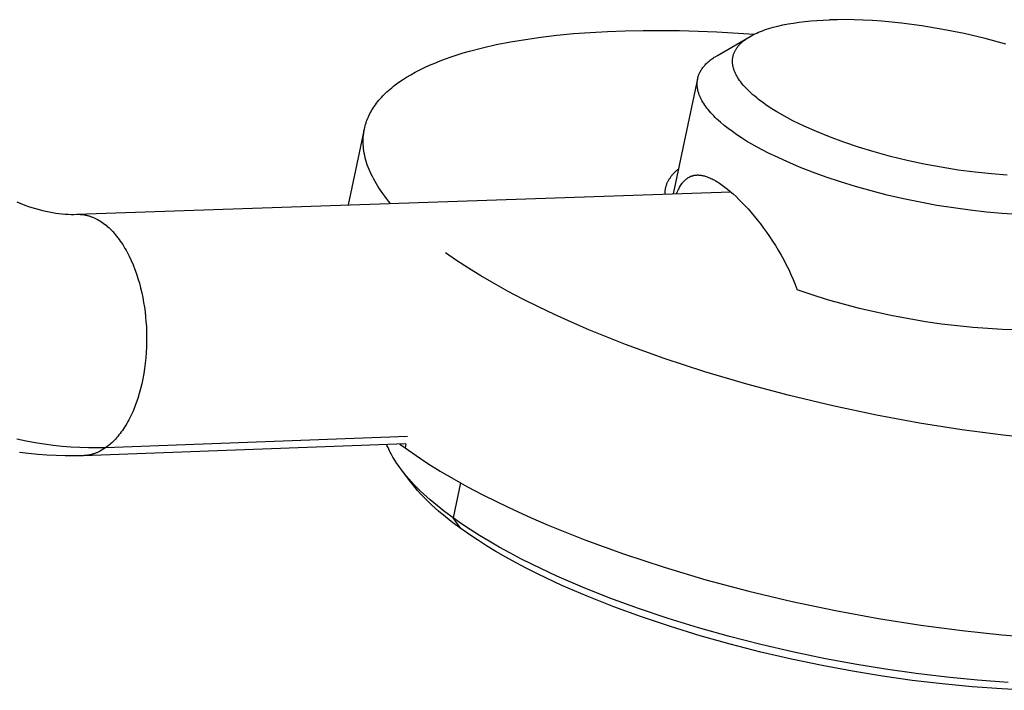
# Model space of a CAD drawing. Header units: millimetres. Extents: x -7950 to -6950, y 4408 to 5408.
# Tile 7 of 111: x -7679 to -7663, y 4588 to 4598. Entities that reach past the tile are written whole.
import ezdxf

# ---------------------------------------------------------------- set-up
doc = ezdxf.new("R2010")
doc.units = ezdxf.units.MM
doc.layers.add('SHOW Mini_Barndoor 002', color=7, linetype='Continuous', true_color=0x000000)

msp = doc.modelspace()

# ---------------------------------------------------------------- linework, layer by layer
at = {"layer": 'SHOW Mini_Barndoor 002', "color": 18, "lineweight": -3, "true_color": 0x000000}
for points in [[(-7667.44, 4598.071), (-7667.415, 4598.085), (-7667.389, 4598.099), (-7667.362, 4598.112), (-7667.334, 4598.125), (-7667.305, 4598.138), (-7667.275, 4598.15), (-7667.244, 4598.162), (-7667.212, 4598.174), (-7667.178, 4598.185), (-7667.144, 4598.196), (-7667.073, 4598.217), (-7666.998, 4598.236), (-7666.919, 4598.254), (-7666.837, 4598.27), (-7666.752, 4598.284), (-7666.663, 4598.297), (-7666.572, 4598.308), (-7666.478, 4598.317), (-7666.381, 4598.324), (-7666.283, 4598.33), (-7666.182, 4598.334)], [(-7663.385, 4597.949), (-7663.711, 4598.037), (-7664.045, 4598.116), (-7664.381, 4598.183), (-7664.714, 4598.238), (-7665.039, 4598.281), (-7665.351, 4598.312), (-7665.502, 4598.322), (-7665.648, 4598.33), (-7665.789, 4598.335), (-7665.925, 4598.338), (-7666.056, 4598.337), (-7666.182, 4598.334)], [(-7673.56, 4596.6), (-7673.555, 4596.625), (-7673.548, 4596.65), (-7673.541, 4596.675), (-7673.534, 4596.699), (-7673.525, 4596.724), (-7673.516, 4596.748), (-7673.506, 4596.773), (-7673.496, 4596.797), (-7673.485, 4596.821), (-7673.473, 4596.846), (-7673.46, 4596.87), (-7673.446, 4596.894), (-7673.432, 4596.917), (-7673.417, 4596.941), (-7673.401, 4596.965), (-7673.385, 4596.988), (-7673.367, 4597.011), (-7673.349, 4597.035), (-7673.33, 4597.058), (-7673.311, 4597.081), (-7673.29, 4597.103), (-7673.269, 4597.126), (-7673.247, 4597.148), (-7673.224, 4597.171), (-7673.201, 4597.193), (-7673.177, 4597.215), (-7673.151, 4597.237), (-7673.126, 4597.258), (-7673.099, 4597.28), (-7673.071, 4597.301), (-7673.014, 4597.343), (-7672.954, 4597.384), (-7672.89, 4597.425), (-7672.824, 4597.464), (-7672.754, 4597.503), (-7672.681, 4597.541), (-7672.605, 4597.578), (-7672.526, 4597.614), (-7672.444, 4597.649), (-7672.359, 4597.683), (-7672.272, 4597.716), (-7672.181, 4597.748), (-7672.087, 4597.779), (-7671.99, 4597.809), (-7671.891, 4597.837), (-7671.684, 4597.891), (-7671.467, 4597.941), (-7671.24, 4597.985), (-7671.004, 4598.025), (-7670.759, 4598.06), (-7670.505, 4598.09), (-7670.244, 4598.116), (-7669.976, 4598.136), (-7669.702, 4598.151), (-7669.423, 4598.161), (-7669.139, 4598.167), (-7668.56, 4598.164), (-7667.97, 4598.143), (-7667.376, 4598.105)], [(-7667.96, 4597.769), (-7667.44, 4598.071)], [(-7663.362, 4595.869), (-7663.612, 4595.888), (-7663.872, 4595.916), (-7664.138, 4595.951), (-7664.407, 4595.994), (-7664.678, 4596.045), (-7664.947, 4596.103), (-7665.212, 4596.168), (-7665.47, 4596.238), (-7665.718, 4596.314), (-7665.955, 4596.393), (-7666.179, 4596.475), (-7666.388, 4596.56), (-7666.581, 4596.646), (-7666.673, 4596.69), (-7666.762, 4596.734), (-7666.849, 4596.78), (-7666.933, 4596.827), (-7667.015, 4596.874), (-7667.093, 4596.923), (-7667.167, 4596.972), (-7667.238, 4597.021), (-7667.305, 4597.071), (-7667.336, 4597.096), (-7667.367, 4597.122), (-7667.397, 4597.147), (-7667.425, 4597.172), (-7667.452, 4597.197), (-7667.478, 4597.223), (-7667.503, 4597.248), (-7667.526, 4597.273), (-7667.548, 4597.298), (-7667.569, 4597.324), (-7667.589, 4597.349), (-7667.607, 4597.374), (-7667.624, 4597.399), (-7667.632, 4597.411), (-7667.639, 4597.423), (-7667.646, 4597.436), (-7667.653, 4597.448), (-7667.66, 4597.46), (-7667.666, 4597.472), (-7667.672, 4597.485), (-7667.677, 4597.497), (-7667.683, 4597.509), (-7667.688, 4597.521), (-7667.692, 4597.533), (-7667.696, 4597.545), (-7667.7, 4597.557), (-7667.703, 4597.568), (-7667.707, 4597.58), (-7667.709, 4597.592), (-7667.712, 4597.603), (-7667.714, 4597.615), (-7667.715, 4597.627), (-7667.717, 4597.638), (-7667.718, 4597.649), (-7667.719, 4597.661), (-7667.719, 4597.672), (-7667.719, 4597.683), (-7667.719, 4597.694), (-7667.718, 4597.705), (-7667.717, 4597.716), (-7667.716, 4597.727), (-7667.714, 4597.738), (-7667.712, 4597.748), (-7667.71, 4597.759), (-7667.707, 4597.77), (-7667.704, 4597.78), (-7667.701, 4597.79), (-7667.697, 4597.801), (-7667.693, 4597.811), (-7667.689, 4597.821), (-7667.684, 4597.831), (-7667.679, 4597.841), (-7667.674, 4597.851), (-7667.669, 4597.86), (-7667.663, 4597.87), (-7667.657, 4597.88), (-7667.65, 4597.889), (-7667.644, 4597.898), (-7667.637, 4597.908), (-7667.629, 4597.917), (-7667.622, 4597.926), (-7667.614, 4597.935), (-7667.606, 4597.944), (-7667.597, 4597.952), (-7667.588, 4597.961), (-7667.58, 4597.97), (-7667.57, 4597.978), (-7667.561, 4597.986), (-7667.551, 4597.995), (-7667.541, 4598.003), (-7667.531, 4598.011), (-7667.509, 4598.027), (-7667.487, 4598.042), (-7667.464, 4598.057), (-7667.44, 4598.071)], [(-7668.272, 4597.401), (-7668.269, 4597.415), (-7668.266, 4597.428), (-7668.262, 4597.44), (-7668.258, 4597.453), (-7668.253, 4597.466), (-7668.248, 4597.479), (-7668.242, 4597.491), (-7668.236, 4597.504), (-7668.229, 4597.516), (-7668.222, 4597.528), (-7668.215, 4597.541), (-7668.207, 4597.553), (-7668.199, 4597.565), (-7668.19, 4597.576), (-7668.181, 4597.588), (-7668.171, 4597.6), (-7668.161, 4597.611), (-7668.151, 4597.623), (-7668.14, 4597.634), (-7668.129, 4597.645), (-7668.117, 4597.656), (-7668.105, 4597.667), (-7668.092, 4597.678), (-7668.079, 4597.689), (-7668.066, 4597.699), (-7668.052, 4597.71), (-7668.038, 4597.72), (-7668.023, 4597.73), (-7668.008, 4597.74), (-7667.993, 4597.75), (-7667.96, 4597.769)], [(-7668.653, 4595.573), (-7668.272, 4597.401)], [(-7663.196, 4595.245), (-7663.44, 4595.26), (-7663.692, 4595.283), (-7663.951, 4595.312), (-7664.213, 4595.348), (-7664.478, 4595.39), (-7664.742, 4595.439), (-7665.006, 4595.494), (-7665.265, 4595.554), (-7665.519, 4595.619), (-7665.766, 4595.689), (-7666.004, 4595.762), (-7666.232, 4595.838), (-7666.449, 4595.916), (-7666.658, 4595.998), (-7666.86, 4596.084), (-7667.054, 4596.174), (-7667.148, 4596.22), (-7667.239, 4596.267), (-7667.328, 4596.314), (-7667.413, 4596.363), (-7667.495, 4596.411), (-7667.574, 4596.461), (-7667.649, 4596.51), (-7667.721, 4596.56), (-7667.788, 4596.61), (-7667.852, 4596.66), (-7667.911, 4596.71), (-7667.939, 4596.735), (-7667.966, 4596.76), (-7667.992, 4596.785), (-7668.017, 4596.81), (-7668.041, 4596.835), (-7668.063, 4596.86), (-7668.085, 4596.884), (-7668.105, 4596.909), (-7668.124, 4596.933), (-7668.143, 4596.957), (-7668.16, 4596.981), (-7668.176, 4597.005), (-7668.19, 4597.029), (-7668.204, 4597.053), (-7668.216, 4597.076), (-7668.222, 4597.088), (-7668.228, 4597.1), (-7668.233, 4597.111), (-7668.238, 4597.123), (-7668.243, 4597.134), (-7668.247, 4597.146), (-7668.251, 4597.157), (-7668.255, 4597.168), (-7668.259, 4597.18), (-7668.262, 4597.191), (-7668.265, 4597.202), (-7668.268, 4597.213), (-7668.27, 4597.224), (-7668.272, 4597.235), (-7668.274, 4597.246), (-7668.276, 4597.257), (-7668.277, 4597.267), (-7668.279, 4597.278), (-7668.279, 4597.289), (-7668.28, 4597.299), (-7668.28, 4597.31), (-7668.28, 4597.32), (-7668.28, 4597.331), (-7668.28, 4597.341), (-7668.279, 4597.351), (-7668.278, 4597.361), (-7668.277, 4597.372), (-7668.276, 4597.382), (-7668.274, 4597.392), (-7668.272, 4597.401)], [(-7673.81, 4595.396), (-7673.56, 4596.6)], [(-7673.144, 4595.419), (-7673.176, 4595.458), (-7673.207, 4595.497), (-7673.237, 4595.537), (-7673.266, 4595.576), (-7673.293, 4595.615), (-7673.319, 4595.654), (-7673.344, 4595.692), (-7673.368, 4595.731), (-7673.391, 4595.77), (-7673.412, 4595.808), (-7673.432, 4595.846), (-7673.45, 4595.884), (-7673.468, 4595.922), (-7673.484, 4595.96), (-7673.499, 4595.997), (-7673.513, 4596.035), (-7673.525, 4596.072), (-7673.536, 4596.109), (-7673.546, 4596.145), (-7673.554, 4596.182), (-7673.562, 4596.218), (-7673.568, 4596.254), (-7673.573, 4596.29), (-7673.576, 4596.325), (-7673.578, 4596.361), (-7673.579, 4596.378), (-7673.579, 4596.396), (-7673.58, 4596.413), (-7673.579, 4596.431), (-7673.579, 4596.448), (-7673.578, 4596.465), (-7673.577, 4596.482), (-7673.575, 4596.499), (-7673.573, 4596.516), (-7673.571, 4596.533), (-7673.569, 4596.55), (-7673.566, 4596.567), (-7673.563, 4596.583), (-7673.56, 4596.6)], [(-7668.78, 4595.665), (-7668.778, 4595.675), (-7668.775, 4595.685), (-7668.773, 4595.695), (-7668.769, 4595.706), (-7668.766, 4595.716), (-7668.763, 4595.726), (-7668.759, 4595.736), (-7668.755, 4595.746), (-7668.75, 4595.756), (-7668.745, 4595.766), (-7668.74, 4595.776), (-7668.735, 4595.785), (-7668.73, 4595.795), (-7668.724, 4595.805), (-7668.718, 4595.815), (-7668.711, 4595.824), (-7668.705, 4595.834), (-7668.698, 4595.844), (-7668.69, 4595.853), (-7668.683, 4595.863), (-7668.675, 4595.872), (-7668.667, 4595.882), (-7668.659, 4595.891), (-7668.65, 4595.9), (-7668.641, 4595.909), (-7668.632, 4595.919), (-7668.622, 4595.928), (-7668.612, 4595.937), (-7668.602, 4595.946), (-7668.592, 4595.955), (-7668.57, 4595.972)], [(-7668.608, 4595.575), (-7668.598, 4595.597), (-7668.588, 4595.619), (-7668.578, 4595.639), (-7668.568, 4595.659), (-7668.558, 4595.677), (-7668.548, 4595.693), (-7668.538, 4595.71), (-7668.527, 4595.725), (-7668.517, 4595.74), (-7668.511, 4595.747), (-7668.506, 4595.754), (-7668.5, 4595.76), (-7668.495, 4595.767), (-7668.489, 4595.773), (-7668.483, 4595.779), (-7668.477, 4595.785), (-7668.471, 4595.791), (-7668.465, 4595.797), (-7668.459, 4595.802), (-7668.453, 4595.807), (-7668.447, 4595.812), (-7668.44, 4595.817), (-7668.434, 4595.821), (-7668.428, 4595.826), (-7668.421, 4595.83), (-7668.415, 4595.834), (-7668.408, 4595.838), (-7668.401, 4595.841), (-7668.394, 4595.845), (-7668.387, 4595.848), (-7668.38, 4595.851), (-7668.375, 4595.853), (-7668.369, 4595.855), (-7668.363, 4595.857), (-7668.357, 4595.859), (-7668.351, 4595.861), (-7668.345, 4595.863), (-7668.339, 4595.864), (-7668.333, 4595.865), (-7668.327, 4595.867), (-7668.321, 4595.868), (-7668.315, 4595.869), (-7668.308, 4595.869), (-7668.302, 4595.87), (-7668.296, 4595.871), (-7668.289, 4595.871), (-7668.283, 4595.871)], [(-7668.283, 4595.871), (-7668.277, 4595.872), (-7668.27, 4595.872), (-7668.264, 4595.872), (-7668.258, 4595.871), (-7668.25, 4595.871), (-7668.241, 4595.87), (-7668.233, 4595.869), (-7668.224, 4595.868), (-7668.216, 4595.867), (-7668.207, 4595.866), (-7668.199, 4595.864), (-7668.19, 4595.862), (-7668.181, 4595.861), (-7668.173, 4595.858), (-7668.164, 4595.856), (-7668.155, 4595.853), (-7668.137, 4595.848), (-7668.119, 4595.841), (-7668.1, 4595.834), (-7668.081, 4595.827), (-7668.063, 4595.818), (-7668.043, 4595.809), (-7668.024, 4595.799), (-7668.004, 4595.789), (-7667.985, 4595.777), (-7667.965, 4595.765), (-7667.944, 4595.753), (-7667.924, 4595.74), (-7667.883, 4595.711), (-7667.841, 4595.68), (-7667.798, 4595.647), (-7667.754, 4595.61), (-7667.709, 4595.571), (-7667.663, 4595.529), (-7667.617, 4595.484), (-7667.569, 4595.437), (-7667.522, 4595.387), (-7667.473, 4595.334), (-7667.424, 4595.278), (-7667.375, 4595.22), (-7667.326, 4595.159), (-7667.276, 4595.095), (-7667.227, 4595.03), (-7667.179, 4594.963), (-7667.131, 4594.893), (-7667.084, 4594.823), (-7667.038, 4594.75), (-7666.993, 4594.676), (-7666.949, 4594.601), (-7666.907, 4594.525), (-7666.867, 4594.447), (-7666.828, 4594.37), (-7666.792, 4594.291), (-7666.757, 4594.213), (-7666.725, 4594.133), (-7666.693, 4594.048)], [(-7668.789, 4595.568), (-7668.789, 4595.581), (-7668.789, 4595.593), (-7668.788, 4595.605), (-7668.787, 4595.617), (-7668.786, 4595.629), (-7668.784, 4595.641), (-7668.782, 4595.653), (-7668.78, 4595.665)], [(-7678.123, 4595.248), (-7667.746, 4595.604)], [(-7679.075, 4595.444), (-7679.011, 4595.418), (-7678.948, 4595.394), (-7678.891, 4595.373), (-7678.834, 4595.355), (-7678.778, 4595.338), (-7678.722, 4595.322), (-7678.668, 4595.308), (-7678.614, 4595.296), (-7678.561, 4595.285), (-7678.509, 4595.275), (-7678.457, 4595.267), (-7678.407, 4595.261), (-7678.357, 4595.255), (-7678.309, 4595.251), (-7678.261, 4595.249), (-7678.214, 4595.247), (-7678.168, 4595.247), (-7678.123, 4595.248)], [(-7678.123, 4595.248), (-7678.113, 4595.248), (-7678.102, 4595.248), (-7678.091, 4595.248), (-7678.08, 4595.248), (-7678.07, 4595.247), (-7678.059, 4595.247), (-7678.048, 4595.246), (-7678.037, 4595.245), (-7678.026, 4595.243), (-7678.015, 4595.242), (-7678.004, 4595.24), (-7677.993, 4595.238), (-7677.982, 4595.236), (-7677.971, 4595.233), (-7677.96, 4595.231), (-7677.949, 4595.228), (-7677.938, 4595.225), (-7677.927, 4595.221), (-7677.915, 4595.218), (-7677.904, 4595.214), (-7677.893, 4595.21), (-7677.882, 4595.206), (-7677.859, 4595.197), (-7677.837, 4595.187), (-7677.815, 4595.176), (-7677.792, 4595.164), (-7677.77, 4595.151), (-7677.748, 4595.138), (-7677.725, 4595.123), (-7677.703, 4595.107), (-7677.681, 4595.091), (-7677.659, 4595.074), (-7677.638, 4595.055), (-7677.616, 4595.036), (-7677.595, 4595.016), (-7677.573, 4594.995), (-7677.552, 4594.973), (-7677.532, 4594.95), (-7677.511, 4594.926), (-7677.491, 4594.901), (-7677.471, 4594.876), (-7677.451, 4594.85), (-7677.432, 4594.823), (-7677.413, 4594.795), (-7677.394, 4594.766), (-7677.376, 4594.737), (-7677.358, 4594.707), (-7677.34, 4594.676), (-7677.323, 4594.645), (-7677.307, 4594.613), (-7677.29, 4594.581), (-7677.259, 4594.514), (-7677.229, 4594.445), (-7677.202, 4594.374), (-7677.176, 4594.302), (-7677.152, 4594.229), (-7677.13, 4594.154), (-7677.11, 4594.079), (-7677.093, 4594.003), (-7677.077, 4593.927), (-7677.063, 4593.85), (-7677.05, 4593.774), (-7677.04, 4593.698), (-7677.031, 4593.622), (-7677.025, 4593.544), (-7677.019, 4593.464), (-7677.016, 4593.383), (-7677.014, 4593.302), (-7677.015, 4593.219), (-7677.017, 4593.136), (-7677.021, 4593.053), (-7677.028, 4592.969), (-7677.036, 4592.885), (-7677.047, 4592.802), (-7677.06, 4592.72), (-7677.075, 4592.638), (-7677.092, 4592.558), (-7677.111, 4592.479), (-7677.132, 4592.402), (-7677.155, 4592.326), (-7677.18, 4592.253), (-7677.207, 4592.182), (-7677.235, 4592.114), (-7677.25, 4592.081), (-7677.265, 4592.049), (-7677.281, 4592.017), (-7677.297, 4591.986), (-7677.313, 4591.956), (-7677.33, 4591.927), (-7677.346, 4591.898), (-7677.364, 4591.87), (-7677.381, 4591.843), (-7677.399, 4591.817), (-7677.417, 4591.792), (-7677.435, 4591.768), (-7677.453, 4591.744), (-7677.472, 4591.721), (-7677.491, 4591.699), (-7677.509, 4591.678), (-7677.529, 4591.658), (-7677.548, 4591.639), (-7677.567, 4591.621), (-7677.586, 4591.603), (-7677.606, 4591.586), (-7677.625, 4591.571), (-7677.645, 4591.556), (-7677.665, 4591.541)], [(-7662.794, 4591.675), (-7663.426, 4591.742), (-7664.081, 4591.828), (-7664.753, 4591.934), (-7665.437, 4592.06), (-7666.126, 4592.205), (-7666.814, 4592.369), (-7667.494, 4592.551), (-7668.159, 4592.748), (-7668.802, 4592.96), (-7669.417, 4593.183), (-7669.999, 4593.416), (-7670.276, 4593.535), (-7670.543, 4593.656), (-7670.799, 4593.778), (-7671.044, 4593.901), (-7671.278, 4594.024), (-7671.5, 4594.147), (-7671.711, 4594.271), (-7671.909, 4594.393), (-7672.096, 4594.516), (-7672.271, 4594.637)], [(-7663.221, 4593.414), (-7663.44, 4593.42), (-7663.668, 4593.433), (-7663.905, 4593.451), (-7664.15, 4593.475), (-7664.402, 4593.506), (-7664.659, 4593.543), (-7664.919, 4593.587), (-7665.182, 4593.637), (-7665.444, 4593.692), (-7665.704, 4593.754), (-7665.961, 4593.821), (-7666.213, 4593.892), (-7666.457, 4593.968), (-7666.693, 4594.048)], [(-7672.876, 4591.718), (-7677.665, 4591.541)], [(-7677.665, 4591.541), (-7677.8, 4591.538), (-7677.938, 4591.539), (-7678.076, 4591.543), (-7678.216, 4591.55), (-7678.357, 4591.562), (-7678.499, 4591.577), (-7678.641, 4591.596), (-7678.784, 4591.619), (-7678.928, 4591.646), (-7679.072, 4591.677)], [(-7672.9, 4591.604), (-7678.019, 4591.415)], [(-7672.973, 4591.192), (-7673.01, 4591.242), (-7673.045, 4591.293), (-7673.078, 4591.344), (-7673.108, 4591.394), (-7673.136, 4591.444), (-7673.149, 4591.469), (-7673.162, 4591.494), (-7673.174, 4591.519), (-7673.185, 4591.544), (-7673.196, 4591.568), (-7673.206, 4591.593)], [(-7672.998, 4591.601), (-7672.914, 4591.539)], [(-7672.9, 4591.605), (-7672.914, 4591.539)], [(-7678.019, 4591.415), (-7678.163, 4591.412), (-7678.307, 4591.412), (-7678.452, 4591.416), (-7678.597, 4591.423), (-7678.741, 4591.435), (-7678.886, 4591.45), (-7679.03, 4591.468)], [(-7677.665, 4591.541), (-7677.686, 4591.527), (-7677.707, 4591.514), (-7677.728, 4591.501), (-7677.75, 4591.489), (-7677.772, 4591.478), (-7677.794, 4591.468), (-7677.805, 4591.463), (-7677.816, 4591.459), (-7677.827, 4591.454), (-7677.838, 4591.45), (-7677.849, 4591.446), (-7677.861, 4591.443), (-7677.872, 4591.439), (-7677.883, 4591.436), (-7677.894, 4591.433), (-7677.906, 4591.43), (-7677.917, 4591.428), (-7677.928, 4591.426), (-7677.939, 4591.424), (-7677.951, 4591.422), (-7677.962, 4591.42), (-7677.973, 4591.419), (-7677.985, 4591.417), (-7677.996, 4591.416), (-7678.007, 4591.416), (-7678.019, 4591.415)], [(-7672.914, 4591.539), (-7672.739, 4591.417), (-7672.553, 4591.294), (-7672.355, 4591.171), (-7672.144, 4591.047), (-7671.922, 4590.923), (-7671.689, 4590.8), (-7671.444, 4590.677), (-7671.188, 4590.554), (-7670.922, 4590.433), (-7670.645, 4590.314), (-7670.064, 4590.08), (-7669.449, 4589.856), (-7668.806, 4589.644), (-7668.142, 4589.446), (-7667.462, 4589.265), (-7666.775, 4589.101), (-7666.086, 4588.956), (-7665.403, 4588.83), (-7664.731, 4588.725), (-7664.077, 4588.639), (-7663.445, 4588.573), (-7662.824, 4588.525)], [(-7672.829, 4591.002), (-7672.973, 4591.192)], [(-7672.152, 4590.427), (-7672.281, 4590.523), (-7672.402, 4590.619), (-7672.517, 4590.715), (-7672.624, 4590.811), (-7672.674, 4590.859), (-7672.723, 4590.907), (-7672.77, 4590.955), (-7672.814, 4591.002), (-7672.857, 4591.05), (-7672.898, 4591.097), (-7672.936, 4591.145), (-7672.973, 4591.192)], [(-7672.029, 4590.257), (-7672.154, 4590.35), (-7672.273, 4590.443), (-7672.384, 4590.537), (-7672.489, 4590.631), (-7672.538, 4590.678), (-7672.585, 4590.724), (-7672.631, 4590.771), (-7672.674, 4590.817), (-7672.716, 4590.864), (-7672.756, 4590.91), (-7672.793, 4590.956), (-7672.829, 4591.002)], [(-7672.036, 4590.986), (-7672.152, 4590.427)], [(-7672.029, 4590.257), (-7672.152, 4590.427)], [(-7663.348, 4587.817), (-7663.832, 4587.851), (-7664.319, 4587.898), (-7664.807, 4587.956), (-7665.291, 4588.025), (-7665.777, 4588.105), (-7666.271, 4588.197), (-7666.769, 4588.302), (-7667.269, 4588.418), (-7667.767, 4588.545), (-7668.259, 4588.684), (-7668.741, 4588.832), (-7669.21, 4588.99), (-7669.663, 4589.155), (-7670.097, 4589.327), (-7670.507, 4589.505), (-7670.893, 4589.687), (-7671.076, 4589.779), (-7671.252, 4589.871), (-7671.421, 4589.964), (-7671.582, 4590.057), (-7671.736, 4590.15), (-7671.882, 4590.243), (-7672.021, 4590.335), (-7672.152, 4590.427)], [(-7662.981, 4587.69), (-7663.446, 4587.712), (-7663.918, 4587.745), (-7664.393, 4587.791), (-7664.868, 4587.848), (-7665.34, 4587.915), (-7665.814, 4587.993), (-7666.296, 4588.082), (-7666.782, 4588.184), (-7667.269, 4588.297), (-7667.754, 4588.422), (-7668.233, 4588.557), (-7668.704, 4588.702), (-7669.161, 4588.855), (-7669.603, 4589.016), (-7670.025, 4589.184), (-7670.425, 4589.357), (-7670.801, 4589.535), (-7670.98, 4589.624), (-7671.151, 4589.714), (-7671.316, 4589.805), (-7671.473, 4589.895), (-7671.623, 4589.986), (-7671.766, 4590.077), (-7671.901, 4590.167), (-7672.029, 4590.257)]]:
    msp.add_lwpolyline(points, dxfattribs=at)

doc.saveas('drawing.dxf')
